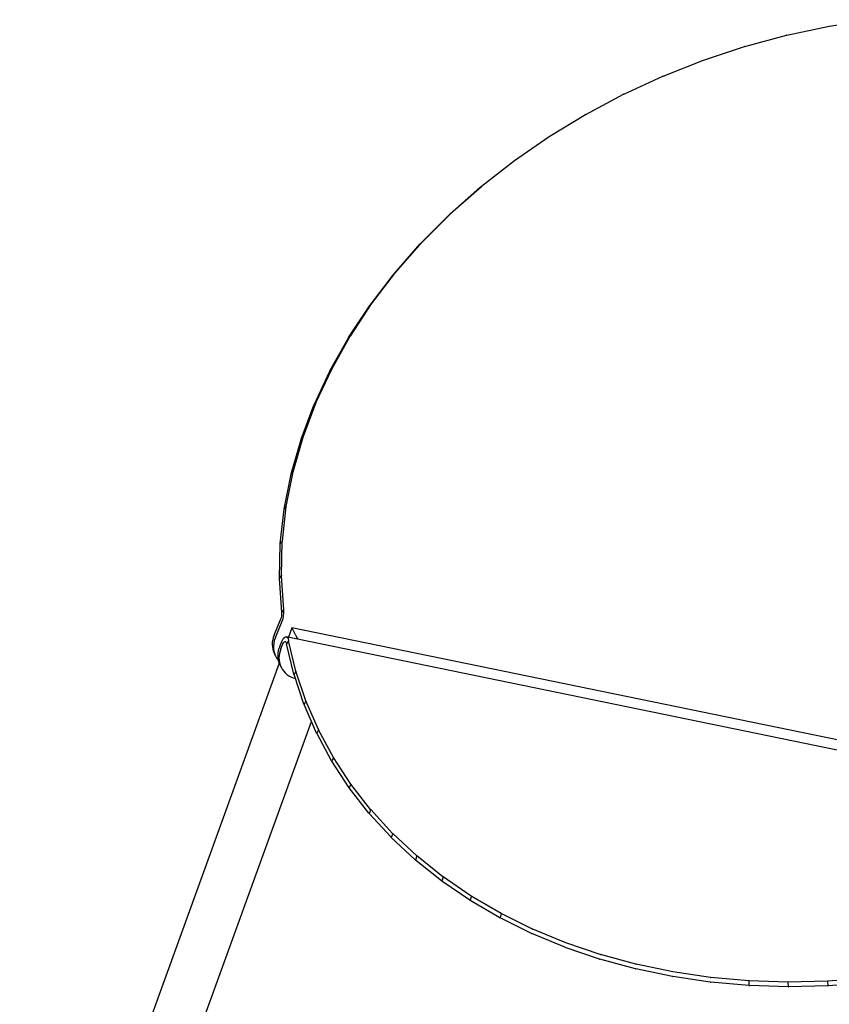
# Model space of a CAD drawing. Header units: millimetres. Extents: x 50 to 4150, y 50 to 2920.
# Tile 15 of 21: x 3157 to 3653, y 1064 to 1668. Entities that reach past the tile are written whole.
import ezdxf

# ---------------------------------------------------------------- set-up
doc = ezdxf.new("R2010")
doc.units = ezdxf.units.MM
doc.header["$LTSCALE"] = 10

msp = doc.modelspace()

# ---------------------------------------------------------------- linework, layer by layer
for p, q in [((3653.289626, 1664.215751), (3679.338582, 1668.206646)), ((3627.261444, 1658.720325), (3653.158843, 1664.191925)), ((3601.518942, 1651.764927), (3627.131624, 1658.689082)), ((3576.194534, 1643.385333), (3601.390766, 1651.726416)), ((3551.418455, 1633.624636), (3576.068677, 1643.339741)), ((3527.318117, 1622.533028), (3551.295581, 1633.572191)), ((3504.017493, 1610.167565), (3527.198873, 1622.473996)), ((3481.636395, 1596.591828), (3503.90251, 1610.102247)), ((3460.289955, 1581.875652), (3481.52628, 1596.52056)), ((3440.087934, 1566.094704), (3460.185291, 1581.798802)), ((3420.39726, 1548.728691), (3439.252275, 1565.411198)), ((3421.134259, 1549.330166), (3439.989274, 1566.012673)), ((3439.443744, 1565.569751), (3440.020525, 1566.039773)), ((3402.702841, 1530.985582), (3420.218578, 1548.560729)), ((3403.526385, 1531.668235), (3421.042123, 1549.243382)), ((3386.451546, 1512.431728), (3402.537907, 1530.809109)), ((3387.354896, 1513.199772), (3403.441258, 1531.577153)), ((3371.726962, 1493.162553), (3386.301247, 1512.247691)), ((3372.70294, 1494.019732), (3387.277225, 1513.10487)), ((3358.604865, 1473.277223), (3371.592098, 1492.971942)), ((3359.645898, 1474.22679), (3372.633131, 1493.921509)), ((3348.250912, 1453.922729), (3359.584313, 1474.125762)), ((3347.152751, 1452.878029), (3358.486152, 1473.081063)), ((3337.429517, 1432.069892), (3347.05081, 1452.677375)), ((3338.576577, 1433.211945), (3348.19787, 1453.819429)), ((3347.152751, 1452.878029), (3348.250912, 1453.922729)), ((3329.485201, 1410.959916), (3337.344876, 1431.865823)), ((3330.672674, 1412.201008), (3338.532349, 1433.106916)), ((3337.429517, 1432.069892), (3338.576577, 1433.211945)), ((3323.360639, 1389.656642), (3329.418289, 1410.753529)), ((3324.579832, 1390.997916), (3330.637482, 1412.094803)), ((3329.485201, 1410.959916), (3330.672674, 1412.201008)), ((3319.087344, 1368.269742), (3323.311784, 1389.449043)), ((3320.329409, 1369.711791), (3324.553849, 1390.891092)), ((3323.360639, 1389.656642), (3324.579832, 1390.997916)), ((3316.687266, 1346.909145), (3319.056774, 1368.062041)), ((3317.94325, 1348.452012), (3320.312758, 1369.604908)), ((3319.087344, 1368.269742), (3320.329409, 1369.711791)), ((3316.172744, 1325.68485), (3316.675105, 1346.702448)), ((3316.687266, 1346.909145), (3317.94325, 1348.452012)), ((3317.433642, 1327.328031), (3317.936003, 1348.34563)), ((3316.172744, 1325.68485), (3317.433642, 1327.328031)), ((3317.549833, 1304.653694), (3316.179014, 1325.480255)), ((3318.806639, 1306.396145), (3317.435819, 1327.222705)), ((3317.549833, 1304.653694), (3318.806639, 1306.396145)), ((3317.597579, 1304.257403), (3317.549833, 1304.653694)), ((3318.854385, 1305.999854), (3318.806639, 1306.396145)), ((3312.923354, 1290.758055), (3317.062081, 1300.790367)), ((3313.67813, 1289.250159), (3317.816857, 1299.282471)), ((3323.785285, 1295.283063), (3321.716736, 1289.570995)), ((3723.826169, 1213.063116), (3323.785963, 1295.283464)), ((3323.836947, 1295.170376), (3325.863951, 1291.185201)), ((3323.836952, 1295.170367), (3325.863956, 1291.185192)), ((3316.337885, 1283.910883), (3317.599025, 1286.931329)), ((3703.461181, 1210.909117), (3320.391291, 1289.844115)), ((3321.748403, 1287.376545), (3320.517246, 1285.452198)), ((3321.684405, 1287.748677), (3321.748403, 1287.376545)), ((3326.286048, 1268.736433), (3321.748403, 1287.376545)), ((3326.711553, 1289.646629), (3327.426752, 1288.394395)), ((3326.7116, 1289.646538), (3327.426738, 1288.394397)), ((3317.083525, 1282.382027), (3318.344665, 1285.402473)), ((3320.453248, 1285.82433), (3320.517246, 1285.452198)), ((3325.054891, 1266.812085), (3320.517246, 1285.452198)), ((3313.080859, 1279.359423), (3313.835635, 1277.851527)), ((3315.968139, 1273.696889), (3156.916347, 834.493175)), ((3316.411379, 1272.671632), (3317.157019, 1271.142775)), ((3326.312891, 1268.643688), (3325.103427, 1266.632952)), ((3332.412085, 1250.519049), (3326.312891, 1268.643688)), ((3331.202622, 1248.508313), (3325.103427, 1266.632952)), ((3332.446862, 1250.428726), (3331.266757, 1248.333693)), ((3340.091959, 1232.852989), (3332.446862, 1250.428726)), ((3338.911854, 1230.757957), (3331.266757, 1248.333693)), ((3189.605497, 834.222004), (3335.798066, 1237.916415)), ((3340.134538, 1232.765507), (3338.991354, 1230.588679)), ((3349.291616, 1215.816594), (3340.134538, 1232.765507)), ((3348.148431, 1213.639767), (3338.991354, 1230.588679)), ((3349.341826, 1215.732358), (3348.242985, 1213.476641)), ((3359.970261, 1199.485411), (3349.341826, 1215.732358)), ((3358.87142, 1197.229694), (3348.242985, 1213.476641)), ((3360.027895, 1199.404815), (3358.980639, 1197.073503)), ((3371.033286, 1181.600549), (3358.980639, 1197.073503)), ((3372.080542, 1183.931861), (3360.027895, 1199.404815)), ((3372.145354, 1183.855281), (3371.156707, 1181.452048)), ((3385.568757, 1169.224916), (3372.145354, 1183.855281)), ((3384.58011, 1166.821683), (3371.156707, 1181.452048)), ((3385.640468, 1169.15271), (3384.717195, 1166.681589)), ((3399.451821, 1152.958673), (3384.717195, 1166.681589)), ((3400.375093, 1155.429794), (3385.640468, 1169.15271)), ((3400.45339, 1155.362302), (3399.601963, 1152.827669)), ((3416.433895, 1142.607671), (3400.45339, 1155.362302)), ((3415.582468, 1140.073038), (3399.601963, 1152.827669)), ((3416.518432, 1142.545208), (3415.74499, 1139.951759)), ((3433.67395, 1130.815406), (3416.518432, 1142.545208)), ((3432.900508, 1128.221958), (3415.74499, 1139.951759)), ((3433.764349, 1130.758266), (3433.074669, 1128.110996)), ((3452.018809, 1120.105294), (3433.764349, 1130.758266)), ((3451.329129, 1117.458025), (3433.074669, 1128.110996)), ((3452.114665, 1120.053744), (3451.514124, 1117.35792)), ((3470.786582, 1107.829005), (3451.514124, 1117.35792)), ((3471.387123, 1110.52483), (3452.114665, 1120.053744)), ((3491.186555, 1099.377632), (3470.981553, 1107.740244)), ((3491.693005, 1102.116499), (3471.488003, 1110.479111)), ((3512.438546, 1092.141408), (3491.390588, 1099.300643)), ((3512.846408, 1094.917588), (3491.798451, 1102.076824)), ((3534.75353, 1088.960024), (3512.95594, 1094.884142)), ((3534.448271, 1086.152445), (3512.650682, 1092.076562)), ((3557.317223, 1084.270226), (3534.866647, 1088.932959)), ((3557.118084, 1081.437318), (3534.667509, 1086.100052)), ((3580.347406, 1078.016949), (3557.343385, 1081.397623)), ((3580.437429, 1080.868992), (3557.433408, 1084.249666)), ((3604.011622, 1078.771406), (3580.556149, 1080.855028)), ((3604.033174, 1075.90651), (3580.577702, 1077.990132)), ((3604.011622, 1078.771406), (3604.033174, 1075.90651)), ((3627.935262, 1077.986773), (3604.132334, 1078.764098)), ((3628.070301, 1075.115362), (3604.267373, 1075.892687)), ((3627.935262, 1077.986773), (3628.070301, 1075.115362)), ((3652.102259, 1078.518572), (3628.057412, 1077.986146)), ((3652.35214, 1075.647006), (3628.307293, 1075.114581)), ((3652.102259, 1078.518572), (3652.35214, 1075.647006)), ((3676.405445, 1080.364446), (3652.225289, 1078.524622)), ((3676.77096, 1077.499074), (3652.590804, 1075.65925))]:
    msp.add_line(p, q)
at = {"flags": 128}
for points in [[(3317.599025, 1286.931329), (3318.149261, 1288.059876), (3318.754246, 1288.951458), (3319.380548, 1289.556805), (3319.993559, 1289.842465), (3320.559403, 1289.792654), (3321.046811, 1289.410123), (3321.428849, 1288.716012), (3321.684405, 1287.748677)], [(3318.344665, 1285.402473), (3318.628657, 1285.984949), (3318.940908, 1286.44512), (3319.264161, 1286.757557), (3319.580553, 1286.904995), (3319.872602, 1286.879286), (3320.124167, 1286.681851), (3320.321348, 1286.3236), (3320.453248, 1285.82433)]]:
    msp.add_lwpolyline(points, dxfattribs=at)
for centre, radius, start, end in [((3310.204105, 1303.624483), 7.420516, 337.546732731, 4.892891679), ((3304.529528, 1304.773571), 14.377249, 337.546732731, 4.892891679), ((3325.356372, 1285.229449), 13.606815, 156.026657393, 205.556652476), ((3325.860302, 1283.772536), 13.357008, 155.78928848, 218.875935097), ((3328.646344, 1278.371503), 13.497514, 155.770031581, 204.979275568), ((3329.003708, 1276.921487), 13.111379, 155.387863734, 256.44389603)]:
    msp.add_arc(centre, radius, start, end)
for centre, major_axis, ratio, start_param, end_param in [((3653.576748, 1659.909388), (0.134525, 4.332053), 0.7272871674, 0.1338461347, 0.1755829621), ((3627.940022, 1654.492863), (-0.422157, 4.267132), 0.7422055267, 0.0814969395, 0.1232782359), ((3602.585009, 1647.638366), (-1.006388, 4.141876), 0.7503645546, 0.0192637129, 0.0610859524), ((3577.642132, 1639.381155), (-1.588289, 3.952682), 0.7505516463, 6.2363320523, 6.2781914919), ((3553.239664, 1629.763694), (-2.134422, 3.710198), 0.7427580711, 6.1739296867, 6.2158224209), ((3529.503099, 1618.83544), (-2.622361, 3.434731), 0.7281852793, 6.1213127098, 6.1632346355), ((3506.554539, 1606.652607), (-3.046172, 3.145857), 0.7086947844, 6.0812224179, 6.1231692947), ((3484.511987, 1593.27784), (3.411304, -2.856109), 0.6861819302, 2.9119327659, 2.9539002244), ((3463.488835, 1578.779941), (3.727214, -2.570993), 0.6622218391, 2.8950055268, 2.936989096), ((3443.593184, 1563.233456), (6.085989, 2.101216), 0.6350573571, 2.0837647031, 2.1257598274), ((3443.593184, 1563.233456), (4.002911, -2.291611), 0.6379838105, 2.8868256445, 2.9288207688), ((3424.927383, 1546.718361), (6.126907, 2.194402), 0.6298178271, 2.1545536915, 2.1965557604), ((3424.927383, 1546.718361), (4.245396, -2.017036), 0.6142799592, 2.8855138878, 2.9275159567), ((3407.58741, 1529.319574), (6.167138, 2.302569), 0.6246892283, 2.2225862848, 2.2645906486), ((3407.58741, 1529.319574), (4.459586, -1.745736), 0.5916490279, 2.8895107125, 2.9315150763), ((3391.662469, 1511.126603), (6.205013, 2.42503), 0.6198458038, 2.2879061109, 2.329908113), ((3391.662469, 1511.126603), (4.648725, -1.476244), 0.5704337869, 2.8975851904, 2.9395871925), ((3377.234441, 1492.232989), (6.238924, 2.56086), 0.6154363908, 2.3505977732, 2.3925927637), ((3377.234441, 1492.232989), (4.814837, -1.207427), 0.5508408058, 2.9087861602, 2.9507811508), ((3364.377554, 1472.735935), (4.959107, -0.938548), 0.5329840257, 2.9223840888, 2.9643674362), ((3364.377554, 1472.735935), (6.267341, 2.708973), 0.6115844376, 2.4107713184, 2.4527546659), ((3353.157919, 1452.735703), (6.288821, 2.868179), 0.6083896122, 2.4685504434, 2.5105176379), ((3353.157919, 1452.735703), (5.082165, -0.669247), 0.5169153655, 2.9378192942, 2.9797864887), ((3343.633229, 1432.335131), (6.30202, 3.037224), 0.6059303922, 2.5240637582, 2.5660103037), ((3343.633229, 1432.335131), (5.184285, -0.399488), 0.5026463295, 2.9546609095, 2.996607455), ((3335.852493, 1411.639191), (6.305698, 3.214827), 0.6042670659, 2.5774383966, 2.6193599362), ((3335.852493, 1411.639191), (5.265528, -0.129509), 0.4901632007, 2.972575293, 3.0144968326), ((3329.855704, 1390.754263), (6.298718, 3.399701), 0.6034447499, 2.6287959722, 2.6706882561), ((3329.855704, 1390.754263), (5.32584, 0.140238), 0.4794375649, 2.9913020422, 3.0331943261), ((3325.673723, 1369.787833), (6.280051, 3.59057), 0.6034962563, 2.678249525, 2.7201084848), ((3325.673723, 1369.787833), (5.36512, 0.409127), 0.4704339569, 3.0106361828, 3.0524951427), ((3323.328041, 1348.847637), (6.248773, 3.786183), 0.6044446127, 2.7259017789, 2.7677234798), ((3323.328041, 1348.847637), (5.383272, 0.676407), 0.4631149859, 3.0304141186, 3.0722358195), ((3322.830734, 1328.041482), (6.204058, 3.985323), 0.6063052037, 2.7718436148, 2.8136242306), ((3322.830734, 1328.041482), (5.380232, 0.941229), 0.4574451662, 3.0505032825, 3.0922838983), ((3324.43122, 1294.12986), (-0.645675, 1.153543), 0.0185365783, 5.9607184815, 6.7193169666), ((3324.431174, 1294.129951), (-0.645637, 1.15347), 0.0185389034, 6.2671552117, 6.7194215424), ((3326.458224, 1290.144685), (-0.645675, 1.153543), 0.0185365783, 0.4361316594, 2.0069279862), ((3326.458178, 1290.144776), (-0.645637, 1.15347), 0.0185389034, 0.4362362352, 2.0069571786), ((3331.589541, 1270.145311), (5.296139, 1.437453), 0.4526071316, 3.1297137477, 3.1685843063), ((3331.589541, 1270.145311), (6.063245, 4.373225), 0.6134642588, 2.8950525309, 2.9339230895), ((3337.627156, 1252.203663), (5.220436, 1.668261), 0.4529821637, 3.1485252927, 3.1874617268), ((3337.627156, 1252.203663), (5.96954, 4.559686), 0.6186520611, 2.932841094, 2.9717775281), ((3345.195134, 1234.805221), (5.127064, 1.892765), 0.4547327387, 3.1673718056, 3.2063702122), ((3345.195134, 1234.805221), (5.862375, 4.744368), 0.6247386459, 2.9695344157, 3.0085328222), ((3354.259916, 1218.02714), (5.016357, 2.110258), 0.4578738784, 3.1861833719, 3.2252395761), ((3354.259916, 1218.02714), (5.741494, 4.926563), 0.6317144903, 3.0051355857, 3.0441917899), ((3364.781308, 1201.943822), (5.606639, 5.105628), 0.6395684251, 3.0396312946, 3.0787408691), ((3364.781308, 1201.943822), (4.888693, 2.32007), 0.4624260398, 3.2048845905, 3.2439941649), ((3376.712655, 1186.626592), (4.744484, 2.521578), 0.4684146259, 3.2233905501, 3.2625488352), ((3376.712655, 1186.626592), (5.457521, 5.280995), 0.6482874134, 3.0729896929, 3.1121479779), ((3390.001048, 1172.143375), (5.293797, 5.45217), 0.657856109, 3.1051574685, 3.1443595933), ((3390.001048, 1172.143375), (4.584156, 2.714218), 0.4758690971, 3.2416022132, 3.280804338), ((3404.587563, 1158.5584), (4.408135, 2.897496), 0.4848215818, 3.2594009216, 3.2986418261), ((3404.587563, 1158.5584), (5.115032, 5.618738), 0.668256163, 3.1360558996, 3.175296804), ((3420.407515, 1145.931911), (4.216812, 3.070995), 0.4953048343, 3.2766416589, 3.3159161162), ((3420.407515, 1145.931911), (4.920648, 5.780359), 0.6794652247, 3.1655755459, 3.2048500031), ((3437.390752, 1134.319904), (4.01051, 3.234383), 0.5073493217, 3.2931445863, 3.3324472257), ((3437.390752, 1134.319904), (4.709872, 5.93677), 0.6914555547, 3.1935691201, 3.2328717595), ((3455.46196, 1123.773875), (4.481654, 6.08778), 0.704192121, 3.2198419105, 3.2591672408), ((3455.46196, 1123.773875), (3.789436, 3.387416), 0.5209791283, 3.3086842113, 3.3480095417), ((3474.541002, 1114.340592), (4.234568, 6.233254), 0.7176299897, 3.2441389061, 3.2834813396), ((3474.541002, 1114.340592), (3.553612, 3.529943), 0.5362062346, 3.3229753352, 3.3623177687), ((3494.54327, 1106.061888), (3.966673, 6.373089), 0.7317107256, 3.2661275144, 3.3054813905), ((3494.54327, 1106.061888), (3.302796, 3.661889), 0.5530225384, 3.3356546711, 3.3750085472), ((3515.380062, 1098.974478), (3.036365, 3.783242), 0.5713887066, 3.3462567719, 3.3856163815), ((3515.380062, 1098.974478), (3.675339, 6.507164), 0.7463573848, 3.2853744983, 3.3247341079), ((3536.958974, 1093.109792), (2.753172, 3.893993), 0.5912185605, 3.354182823, 3.3935424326), ((3536.958974, 1093.109792), (3.35701, 6.635247), 0.7614674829, 3.3013156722, 3.3406752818), ((3559.184312, 1088.493838), (3.006914, 6.756823), 0.7769030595, 3.3132174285, 3.3525713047), ((3559.184312, 1088.493838), (2.45136, 3.99405), 0.6123571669, 3.3586613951, 3.3980152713), ((3581.957514, 1085.147085), (2.128148, 4.083056), 0.6345502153, 3.3587025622, 3.3980449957), ((3581.957514, 1085.147085), (2.618713, 6.870802), 0.7924766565, 3.3201314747, 3.3594739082), ((3605.17759, 1083.084375), (1.779621, 4.160079), 0.6574018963, 3.3530535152, 3.3923788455), ((3605.17759, 1083.084375), (2.18419, 6.974989), 0.8079318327, 3.3208508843, 3.3601762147), ((3628.741567, 1082.314853), (1.400643, 4.22309), 0.6803194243, 3.3401803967, 3.379483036), ((3628.741567, 1082.314853), (1.693152, 7.065222), 0.822917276, 3.3138921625, 3.3531948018), ((3652.544946, 1082.841932), (0.985187, 4.268174), 0.7024473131, 3.3183362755, 3.3576107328), ((3652.544946, 1082.841932), (1.134088, 7.13408), 0.8369560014, 3.2975632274, 3.3368376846)]:
    msp.add_ellipse(centre, major_axis=major_axis, ratio=ratio, start_param=start_param, end_param=end_param)

doc.saveas('drawing.dxf')
